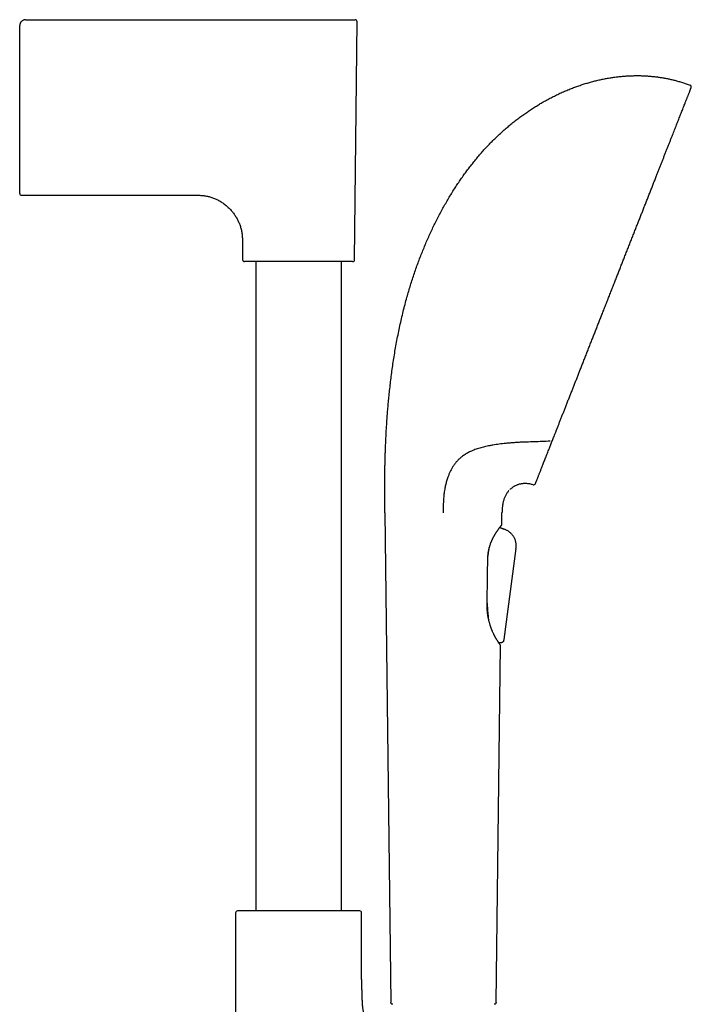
# Model space of a CAD drawing. Header units: millimetres. Extents: x 8 to 839, y 12 to 1644.
# Tile 21 of 21: x 648 to 820, y 1392 to 1644. Entities that reach past the tile are written whole.
import ezdxf

# ---------------------------------------------------------------- set-up
doc = ezdxf.new("R2010")
doc.units = ezdxf.units.MM

msp = doc.modelspace()

# ---------------------------------------------------------------- linework, layer by layer
at = {"color": 7, "linetype": 'Continuous', "lineweight": 30}
for p, q in [((648.02, 1613.79), (648.02, 1642.75)), ((648.07, 1643.12), (648.07, 1643.12)), ((649.3, 1644.23), (649.3, 1644.23)), ((649.52, 1644.25), (719.52, 1644.25)), ((733.87, 1582.76), (734.51, 1643.75)), ((648.02, 1599.75), (648.02, 1613.79)), ((648.52, 1599.25), (693.7, 1599.25)), ((705.11, 1587.97), (705.16, 1582.76)), ((708.52, 1582.27), (708.52, 1415.91)), ((730.52, 1415.91), (730.52, 1582.27)), ((741.66, 1517.87), (743.15, 1392.44)), ((771.62, 1514.92), (771.66, 1517.87)), ((771.11, 1514.14), (771.11, 1514.17)), ((771.11, 1514.15), (772.1, 1513.74)), ((771.94, 1513.81), (771.11, 1514.15)), ((772.1, 1513.74), (771.94, 1513.81)), ((772.1, 1513.74), (772.11, 1513.74)), ((772.1, 1513.74), (772.15, 1513.72)), ((772.1, 1513.74), (772.1, 1513.74)), ((768.46, 1509.1), (768.5, 1509.28)), ((775.23, 1508.74), (772.12, 1485.39)), ((775.23, 1508.74), (772.12, 1485.39)), ((775.23, 1508.75), (775.23, 1508.74)), ((767.88, 1495.23), (767.86, 1495.7)), ((768.24, 1490.66), (768.26, 1490.49)), ((770.17, 1392.44), (771.26, 1483.93)), ((771.25, 1483.94), (771.25, 1483.97)), ((771.31, 1484.57), (771.28, 1484.57)), ((772.12, 1485.39), (772.12, 1485.39)), ((704.51, 1415.91), (703.83, 1415.87)), ((734.52, 1415.91), (704.51, 1415.91)), ((735.2, 1415.87), (734.52, 1415.91)), ((703.37, 1415.37), (703.37, 1300.72)), ((735.67, 1398.27), (735.67, 1415.37))]:
    msp.add_line(p, q, dxfattribs=at)
for centre, radius, start, end in [((734.01, 1643.75), 0.5, 359.4, 90), ((819.69, 1627.02), 0.5, 338.52, 69.3084), ((648.52, 1599.75), 0.5, 180, 270), ((705.66, 1582.77), 0.5, 180.6, 270), ((733.37, 1582.77), 0.5, 270, 359.4), ((779.77, 1525.56), 0.5, 253.5774, 338.52), ((771.32, 1514.92), 0.3, 323.222, 359.3175), ((770.96, 1483.94), 0.3, 359.3175, 49.2062), ((703.87, 1415.37), 0.5, 93.928, 180), ((735.17, 1415.37), 0.5, 0, 86.072)]:
    msp.add_arc(centre, radius, start, end, dxfattribs=at)
for points, knots in [([(649.52, 1644.25), (649.45, 1644.25), (649.32, 1644.24), (649.13, 1644.2), (648.91, 1644.13), (648.68, 1644.01), (648.45, 1643.82), (648.29, 1643.63), (648.19, 1643.46), (648.12, 1643.31), (648.07, 1643.14), (648.03, 1642.95), (648.02, 1642.82), (648.02, 1642.75)], [0, 0, 0, 0, 0.083495, 0.1667, 0.249942, 0.37516, 0.500628, 0.625664, 0.687954, 0.750062, 0.832858, 0.91621, 1, 1, 1, 1]), ([(719.52, 1644.25), (719.61, 1644.25), (719.79, 1644.25), (720.06, 1644.25), (720.33, 1644.25), (720.6, 1644.25), (720.86, 1644.25), (721.13, 1644.25), (721.41, 1644.25), (721.78, 1644.25), (722.23, 1644.25), (722.63, 1644.25), (722.89, 1644.25), (723.03, 1644.25), (723.17, 1644.25), (723.3, 1644.25), (723.44, 1644.25), (723.69, 1644.25), (724.07, 1644.25), (724.55, 1644.25), (724.97, 1644.25), (725.31, 1644.25), (725.59, 1644.25), (725.87, 1644.25), (726.15, 1644.25), (726.43, 1644.25), (726.7, 1644.25), (726.96, 1644.25), (727.21, 1644.25), (727.47, 1644.25), (727.72, 1644.25), (727.97, 1644.25), (728.25, 1644.25), (728.55, 1644.25), (728.88, 1644.25), (729.2, 1644.25), (729.52, 1644.25), (729.83, 1644.25), (730.14, 1644.25), (730.44, 1644.25), (730.74, 1644.25), (731.02, 1644.25), (731.3, 1644.25), (731.57, 1644.25), (731.83, 1644.25), (732.08, 1644.25), (732.32, 1644.25), (732.57, 1644.25), (732.81, 1644.25), (733.03, 1644.25), (733.23, 1644.25), (733.41, 1644.25), (733.57, 1644.25), (733.7, 1644.25), (733.81, 1644.25), (733.9, 1644.25), (733.96, 1644.25), (734, 1644.25), (734.01, 1644.25), (734.01, 1644.25)], [0, 0, 0, 0, 0.0118746, 0.0237395, 0.0355988, 0.0474565, 0.0593169, 0.0711841, 0.0830621, 0.0962798, 0.1199033, 0.1435146, 0.1497008, 0.1558891, 0.1620799, 0.1682739, 0.1744715, 0.1806736, 0.2032912, 0.2258731, 0.2484478, 0.2617594, 0.2750843, 0.2884282, 0.3033075, 0.3166088, 0.329897, 0.3431779, 0.3564572, 0.3697408, 0.3830345, 0.3963442, 0.4096756, 0.4282963, 0.4469266, 0.4655826, 0.484689, 0.5041986, 0.5236995, 0.5432101, 0.5635052, 0.5838208, 0.6041777, 0.6249298, 0.646001, 0.667048, 0.6880941, 0.7133442, 0.7386413, 0.7640254, 0.7899585, 0.8158265, 0.8416722, 0.8678883, 0.8941601, 0.9205325, 0.9470851, 0.973559, 1, 1, 1, 1]), ([(741.89, 1536.74), (741.92, 1537.23), (741.96, 1538.21), (742.05, 1539.7), (742.15, 1541.21), (742.26, 1542.75), (742.38, 1544.3), (742.51, 1545.88), (742.67, 1547.53), (742.85, 1549.25), (743.05, 1551.04), (743.27, 1552.85), (743.52, 1554.67), (743.78, 1556.51), (744.07, 1558.35), (744.39, 1560.21), (744.73, 1562.07), (745.09, 1563.93), (745.48, 1565.79), (745.89, 1567.64), (746.33, 1569.47), (746.8, 1571.3), (747.27, 1573.04), (747.74, 1574.68), (748.2, 1576.22), (748.69, 1577.75), (749.2, 1579.28), (749.73, 1580.8), (750.27, 1582.28), (750.82, 1583.72), (751.38, 1585.13), (751.96, 1586.52), (752.56, 1587.9), (753.17, 1589.27), (753.8, 1590.63), (754.45, 1591.98), (755.12, 1593.31), (755.81, 1594.63), (756.51, 1595.92), (757.22, 1597.19), (757.95, 1598.44), (758.69, 1599.67), (759.44, 1600.86), (760.19, 1602.01), (760.93, 1603.11), (761.69, 1604.2), (762.46, 1605.27), (763.25, 1606.32), (764.06, 1607.36), (764.87, 1608.37), (765.72, 1609.38), (766.59, 1610.38), (767.49, 1611.38), (768.41, 1612.35), (769.34, 1613.3), (770.29, 1614.22), (771.25, 1615.12), (772.22, 1615.99), (773.2, 1616.84), (774.2, 1617.67), (775.21, 1618.47), (776.23, 1619.25), (777.24, 1619.98), (778.24, 1620.68), (779.23, 1621.34), (780.23, 1621.98), (781.23, 1622.59), (782.28, 1623.2), (783.37, 1623.81), (784.51, 1624.41), (785.66, 1624.98), (786.81, 1625.52), (787.97, 1626.03), (789.14, 1626.51), (790.28, 1626.95), (791.39, 1627.34), (792.47, 1627.7), (793.55, 1628.03), (794.63, 1628.34), (795.72, 1628.62), (796.81, 1628.87), (797.9, 1629.1), (798.99, 1629.3), (800.08, 1629.47), (801.17, 1629.61), (802.26, 1629.73), (803.33, 1629.82), (804.37, 1629.88), (805.4, 1629.91), (806.42, 1629.92), (807.44, 1629.91), (808.12, 1629.88), (808.45, 1629.86)], [0, 0, 0, 0, 0.011551, 0.023308, 0.035259, 0.047394, 0.059702, 0.072173, 0.084798, 0.09885, 0.113062, 0.127421, 0.141914, 0.156529, 0.171254, 0.186076, 0.200985, 0.215968, 0.231015, 0.245845, 0.260717, 0.275621, 0.290548, 0.303227, 0.315911, 0.328598, 0.341282, 0.35396, 0.366627, 0.378557, 0.39047, 0.402363, 0.414233, 0.426077, 0.437892, 0.449674, 0.461421, 0.473129, 0.484797, 0.496215, 0.507588, 0.518915, 0.530194, 0.540747, 0.551254, 0.561715, 0.572127, 0.58249, 0.592803, 0.603065, 0.613275, 0.623917, 0.634501, 0.64503, 0.655502, 0.665919, 0.676281, 0.686588, 0.696841, 0.70704, 0.717185, 0.727277, 0.737317, 0.746734, 0.756105, 0.765429, 0.774708, 0.783941, 0.794141, 0.804285, 0.814375, 0.82441, 0.834392, 0.844321, 0.854198, 0.863207, 0.872174, 0.881099, 0.889984, 0.89883, 0.907638, 0.916408, 0.925143, 0.933844, 0.942511, 0.951148, 0.959755, 0.967846, 0.975913, 0.98396, 0.991989, 1, 1, 1, 1]), ([(808.45, 1629.86), (808.77, 1629.84), (809.39, 1629.8), (810.32, 1629.72), (811.26, 1629.61), (812.18, 1629.48), (813.11, 1629.33), (814.02, 1629.16), (814.97, 1628.96), (815.94, 1628.73), (816.93, 1628.46), (817.92, 1628.16), (818.9, 1627.84), (819.55, 1627.6), (819.87, 1627.48)], [0, 0, 0, 0, 0.080189, 0.160262, 0.240242, 0.320149, 0.400008, 0.479841, 0.559676, 0.647525, 0.735443, 0.823468, 0.91164, 1, 1, 1, 1]), ([(787.12, 1542.87), (787.24, 1543.17), (787.47, 1543.77), (787.83, 1544.68), (788.2, 1545.61), (788.57, 1546.56), (788.95, 1547.52), (789.33, 1548.49), (789.71, 1549.44), (790.08, 1550.38), (790.44, 1551.3), (790.81, 1552.24), (791.18, 1553.18), (791.55, 1554.13), (791.94, 1555.13), (792.35, 1556.16), (792.77, 1557.24), (793.2, 1558.32), (793.63, 1559.41), (794.06, 1560.51), (794.5, 1561.62), (794.93, 1562.71), (795.34, 1563.77), (795.75, 1564.81), (796.16, 1565.85), (796.57, 1566.89), (796.98, 1567.94), (797.41, 1569.02), (797.85, 1570.14), (798.31, 1571.3), (798.76, 1572.45), (799.22, 1573.61), (799.67, 1574.77), (800.13, 1575.93), (800.57, 1577.05), (801, 1578.15), (801.42, 1579.21), (801.83, 1580.26), (802.25, 1581.32), (802.66, 1582.38), (803.09, 1583.46), (803.53, 1584.57), (803.98, 1585.71), (804.42, 1586.84), (804.86, 1587.97), (805.31, 1589.09), (805.74, 1590.2), (806.17, 1591.28), (806.58, 1592.32), (806.97, 1593.31), (807.36, 1594.31), (807.75, 1595.29), (808.13, 1596.27), (808.52, 1597.26), (808.92, 1598.28), (809.33, 1599.31), (809.73, 1600.33), (810.13, 1601.34), (810.52, 1602.33), (810.9, 1603.32), (811.28, 1604.26), (811.63, 1605.16), (811.97, 1606.02), (812.3, 1606.87), (812.63, 1607.7), (812.95, 1608.52), (813.28, 1609.35), (813.61, 1610.2), (813.95, 1611.04), (814.27, 1611.87), (814.59, 1612.68), (814.9, 1613.48), (815.21, 1614.25), (815.5, 1614.98), (815.77, 1615.68), (816.03, 1616.33), (816.28, 1616.97), (816.52, 1617.59), (816.76, 1618.19), (817, 1618.79), (817.23, 1619.39), (817.46, 1619.99), (817.69, 1620.56), (817.9, 1621.1), (818.11, 1621.63), (818.31, 1622.13), (818.49, 1622.59), (818.66, 1623.02), (818.81, 1623.41), (818.96, 1623.78), (819.1, 1624.14), (819.23, 1624.47), (819.35, 1624.79), (819.47, 1625.09), (819.59, 1625.38), (819.69, 1625.64), (819.78, 1625.88), (819.87, 1626.09), (819.94, 1626.28), (820, 1626.43), (820.05, 1626.56), (820.09, 1626.66), (820.12, 1626.74), (820.14, 1626.79), (820.16, 1626.83), (820.16, 1626.83), (820.16, 1626.83)], [0, 0, 0, 0, 0.010191, 0.020351, 0.030484, 0.040597, 0.050695, 0.060782, 0.070819, 0.079998, 0.089173, 0.098346, 0.107523, 0.116707, 0.125902, 0.135943, 0.145972, 0.155997, 0.166021, 0.17605, 0.18609, 0.196128, 0.205318, 0.214501, 0.223682, 0.232863, 0.242051, 0.251248, 0.261264, 0.271269, 0.281267, 0.291264, 0.301264, 0.311274, 0.321277, 0.330432, 0.339579, 0.348724, 0.35787, 0.36702, 0.37618, 0.386157, 0.396124, 0.406083, 0.416042, 0.426004, 0.435976, 0.445946, 0.455074, 0.464195, 0.473314, 0.482434, 0.491559, 0.500694, 0.510654, 0.520604, 0.530548, 0.540491, 0.55044, 0.560398, 0.570362, 0.579488, 0.588608, 0.597726, 0.606847, 0.615974, 0.625112, 0.635095, 0.645069, 0.65504, 0.665012, 0.674991, 0.684982, 0.694986, 0.704148, 0.713306, 0.722462, 0.731621, 0.740787, 0.749963, 0.759975, 0.769977, 0.779973, 0.789969, 0.799971, 0.809983, 0.819998, 0.829168, 0.838331, 0.847493, 0.856656, 0.865825, 0.875004, 0.88501, 0.895006, 0.904996, 0.914984, 0.924978, 0.934981, 0.944994, 0.954165, 0.963329, 0.97249, 0.981653, 0.990822, 1, 1, 1, 1]), ([(693.7, 1599.25), (693.87, 1599.25), (694.21, 1599.25), (694.7, 1599.22), (695.19, 1599.17), (695.66, 1599.1), (696.12, 1599.02), (696.57, 1598.91), (697.02, 1598.79), (697.48, 1598.64), (697.93, 1598.47), (698.37, 1598.28), (698.8, 1598.08), (699.23, 1597.84), (699.66, 1597.58), (700.1, 1597.29), (700.51, 1596.98), (700.92, 1596.66), (701.31, 1596.31), (701.68, 1595.95), (702.04, 1595.58), (702.38, 1595.2), (702.68, 1594.82), (702.97, 1594.45), (703.24, 1594.06), (703.49, 1593.66), (703.73, 1593.25), (703.95, 1592.83), (704.15, 1592.41), (704.34, 1591.97), (704.51, 1591.51), (704.66, 1591.04), (704.79, 1590.56), (704.9, 1590.06), (704.98, 1589.56), (705.05, 1589.04), (705.09, 1588.5), (705.1, 1588.15), (705.11, 1587.97)], [0, 0, 0, 0, 0.028647, 0.056631, 0.084006, 0.110825, 0.137142, 0.163008, 0.188473, 0.216079, 0.243322, 0.27026, 0.296948, 0.323438, 0.352827, 0.382087, 0.411271, 0.440424, 0.469585, 0.498786, 0.52805, 0.557383, 0.583731, 0.610152, 0.636659, 0.663267, 0.689998, 0.716394, 0.742957, 0.769719, 0.796712, 0.824534, 0.852678, 0.881193, 0.910128, 0.939536, 0.969474, 1, 1, 1, 1]), ([(733.37, 1582.27), (733.37, 1582.27), (733.37, 1582.27), (733.35, 1582.27), (733.32, 1582.27), (733.28, 1582.27), (733.23, 1582.27), (733.16, 1582.27), (733.08, 1582.27), (732.99, 1582.27), (732.9, 1582.27), (732.79, 1582.27), (732.67, 1582.27), (732.54, 1582.27), (732.39, 1582.27), (732.22, 1582.27), (732.03, 1582.27), (731.82, 1582.27), (731.6, 1582.27), (731.36, 1582.27), (731.1, 1582.27), (730.79, 1582.27), (730.45, 1582.27), (730.09, 1582.27), (729.71, 1582.27), (729.32, 1582.27), (728.9, 1582.27), (728.47, 1582.27), (728.03, 1582.27), (727.57, 1582.27), (727.15, 1582.27), (726.76, 1582.27), (726.42, 1582.27), (726.07, 1582.27), (725.71, 1582.27), (725.35, 1582.27), (724.99, 1582.27), (724.61, 1582.27), (724.21, 1582.27), (723.81, 1582.27), (723.4, 1582.27), (722.98, 1582.27), (722.56, 1582.27), (722.15, 1582.27), (721.69, 1582.27), (721.19, 1582.27), (720.63, 1582.27), (720.07, 1582.27), (719.57, 1582.27), (719.11, 1582.27), (718.7, 1582.27), (718.3, 1582.27), (717.9, 1582.27), (717.49, 1582.27), (717.09, 1582.27), (716.69, 1582.27), (716.29, 1582.27), (715.91, 1582.27), (715.53, 1582.27), (715.16, 1582.27), (714.78, 1582.27), (714.39, 1582.27), (713.98, 1582.27), (713.56, 1582.27), (713.14, 1582.27), (712.73, 1582.27), (712.33, 1582.27), (711.9, 1582.27), (711.46, 1582.27), (711, 1582.27), (710.56, 1582.27), (710.13, 1582.27), (709.72, 1582.27), (709.32, 1582.27), (708.94, 1582.27), (708.58, 1582.27), (708.24, 1582.27), (707.95, 1582.27), (707.7, 1582.27), (707.5, 1582.27), (707.3, 1582.27), (707.12, 1582.27), (706.95, 1582.27), (706.78, 1582.27), (706.63, 1582.27), (706.48, 1582.27), (706.34, 1582.27), (706.21, 1582.27), (706.1, 1582.27), (706, 1582.27), (705.91, 1582.27), (705.83, 1582.27), (705.76, 1582.27), (705.7, 1582.27), (705.67, 1582.27), (705.66, 1582.27), (705.66, 1582.27)], [0, 0, 0, 0, 0.0093326, 0.0186488, 0.0279566, 0.037264, 0.0465791, 0.0559098, 0.0656683, 0.0747243, 0.0837696, 0.0928117, 0.1018577, 0.1109152, 0.1199914, 0.1307285, 0.1414425, 0.1521456, 0.1628501, 0.1735681, 0.1843119, 0.1974681, 0.2105926, 0.2237079, 0.2368364, 0.2500006, 0.2631568, 0.2762813, 0.2893966, 0.3025251, 0.3156893, 0.3248942, 0.334081, 0.3432573, 0.3524306, 0.3616089, 0.3707996, 0.3800105, 0.3899042, 0.399779, 0.4096441, 0.4195094, 0.4293842, 0.4392781, 0.4487557, 0.4615652, 0.4743618, 0.4871664, 0.5, 0.5093309, 0.5186461, 0.5279535, 0.5372612, 0.5465771, 0.5559093, 0.5656683, 0.5747243, 0.5837696, 0.5928117, 0.6018577, 0.6109152, 0.6199914, 0.6307285, 0.6414425, 0.6521456, 0.6628501, 0.6735681, 0.6843119, 0.6974681, 0.7105926, 0.7237079, 0.7368364, 0.7500006, 0.7631568, 0.7762813, 0.7893966, 0.8025251, 0.8156893, 0.8248942, 0.834081, 0.8432573, 0.8524306, 0.8616089, 0.8707996, 0.8800105, 0.8899042, 0.899779, 0.9096441, 0.9195094, 0.9293842, 0.9392781, 0.948757, 0.9615679, 0.9743648, 0.9871686, 1, 1, 1, 1]), ([(784.58, 1536.41), (784.65, 1536.59), (784.79, 1536.94), (785, 1537.48), (785.24, 1538.09), (785.42, 1538.56), (785.54, 1538.87), (785.58, 1538.95), (785.61, 1539.05), (785.66, 1539.15), (785.7, 1539.26), (785.74, 1539.38), (785.88, 1539.72), (786.11, 1540.31), (786.44, 1541.14), (786.78, 1542), (787, 1542.58), (787.12, 1542.87)], [0, 0, 0, 0, 0.08895, 0.178369, 0.26828, 0.387752, 0.40122, 0.414701, 0.428193, 0.445342, 0.463014, 0.480684, 0.498351, 0.62378, 0.749161, 0.874549, 1, 1, 1, 1]), ([(741.66, 1517.87), (741.66, 1518.07), (741.65, 1518.49), (741.64, 1519.12), (741.64, 1519.79), (741.63, 1520.47), (741.62, 1521.18), (741.62, 1521.92), (741.62, 1522.7), (741.61, 1523.53), (741.61, 1524.42), (741.61, 1525.33), (741.62, 1526.26), (741.63, 1527.22), (741.64, 1528.21), (741.65, 1529.21), (741.67, 1530.24), (741.7, 1531.29), (741.72, 1532.35), (741.76, 1533.43), (741.8, 1534.51), (741.84, 1535.62), (741.87, 1536.36), (741.89, 1536.74)], [0, 0, 0, 0, 0.032393, 0.066145, 0.101227, 0.137609, 0.175263, 0.21416, 0.254271, 0.299761, 0.346646, 0.394889, 0.444451, 0.495295, 0.547382, 0.600675, 0.655137, 0.71073, 0.767416, 0.82412, 0.881808, 0.940446, 1, 1, 1, 1]), ([(776.9, 1535.98), (776.53, 1535.96), (775.81, 1535.93), (774.74, 1535.86), (773.67, 1535.77), (772.69, 1535.68), (771.78, 1535.59), (770.95, 1535.48), (770.13, 1535.37), (769.31, 1535.24), (768.55, 1535.1), (767.85, 1534.96), (767.21, 1534.82), (766.57, 1534.66), (765.94, 1534.48), (765.33, 1534.29), (764.73, 1534.08), (764.14, 1533.85), (763.61, 1533.61), (763.11, 1533.37), (762.65, 1533.12), (762.2, 1532.85), (761.77, 1532.56), (761.39, 1532.28), (761.06, 1532.01), (760.77, 1531.76), (760.49, 1531.49), (760.22, 1531.22), (759.95, 1530.92), (759.7, 1530.61), (759.44, 1530.28), (759.28, 1530.04), (759.21, 1529.92)], [0, 0, 0, 0, 0.05141, 0.102829, 0.154246, 0.205654, 0.247088, 0.288536, 0.329985, 0.371426, 0.412855, 0.447142, 0.481439, 0.515733, 0.550016, 0.584536, 0.619056, 0.653199, 0.687341, 0.716359, 0.745404, 0.774452, 0.803486, 0.832496, 0.85321, 0.873934, 0.894656, 0.915367, 0.936519, 0.95769, 0.978855, 1, 1, 1, 1]), ([(778, 1536.02), (777.81, 1536.01), (777.44, 1536), (777.08, 1535.99), (776.9, 1535.98)], [0, 0, 0, 0, 0.5030486, 1, 1, 1, 1]), ([(783.97, 1536.23), (783.31, 1536.21), (781.97, 1536.16), (779.98, 1536.08), (778.66, 1536.04), (778, 1536.02)], [0, 0, 0, 0, 0.334441, 0.668604, 1, 1, 1, 1]), ([(780.24, 1525.38), (780.24, 1525.38), (780.24, 1525.39), (780.26, 1525.43), (780.28, 1525.5), (780.32, 1525.6), (780.37, 1525.73), (780.44, 1525.89), (780.51, 1526.07), (780.59, 1526.27), (780.67, 1526.48), (780.77, 1526.72), (780.87, 1526.99), (780.98, 1527.27), (781.1, 1527.58), (781.23, 1527.9), (781.36, 1528.24), (781.5, 1528.59), (781.65, 1528.97), (781.81, 1529.37), (781.97, 1529.79), (782.14, 1530.22), (782.33, 1530.69), (782.52, 1531.19), (782.73, 1531.72), (782.95, 1532.27), (783.17, 1532.84), (783.41, 1533.44), (783.57, 1533.85), (783.65, 1534.05)], [0, 0, 0, 0, 0.039832, 0.079647, 0.119467, 0.159314, 0.199212, 0.239182, 0.279141, 0.315715, 0.352267, 0.388814, 0.425374, 0.461963, 0.498599, 0.533507, 0.568365, 0.60319, 0.637996, 0.672798, 0.707611, 0.742449, 0.777812, 0.814893, 0.851929, 0.88894, 0.925943, 0.962957, 1, 1, 1, 1]), ([(783.65, 1534.05), (783.71, 1534.2), (783.82, 1534.49), (784, 1534.94), (784.18, 1535.41), (784.38, 1535.9), (784.51, 1536.24), (784.58, 1536.41)], [0, 0, 0, 0, 0.192925, 0.38933, 0.589274, 0.792813, 1, 1, 1, 1]), ([(759.21, 1529.92), (759.13, 1529.81), (758.99, 1529.59), (758.78, 1529.23), (758.59, 1528.87), (758.4, 1528.51), (758.23, 1528.13), (758.07, 1527.76), (757.92, 1527.38), (757.76, 1526.95), (757.61, 1526.49), (757.45, 1525.98), (757.31, 1525.48), (757.19, 1524.97), (757.07, 1524.47), (756.97, 1523.92), (756.86, 1523.3), (756.78, 1522.63), (756.71, 1521.96), (756.66, 1521.29), (756.63, 1520.54), (756.6, 1519.71), (756.59, 1518.79), (756.59, 1518.18), (756.59, 1517.87)], [0, 0, 0, 0, 0.036523, 0.072517, 0.107971, 0.142878, 0.177237, 0.211055, 0.244343, 0.277119, 0.320058, 0.362185, 0.403575, 0.44431, 0.484483, 0.52419, 0.576999, 0.629403, 0.681654, 0.733995, 0.786654, 0.856428, 0.927462, 1, 1, 1, 1]), ([(779.63, 1525.08), (779.5, 1525.12), (779.23, 1525.19), (778.83, 1525.28), (778.44, 1525.34), (778.06, 1525.37), (777.68, 1525.39), (777.31, 1525.38), (776.95, 1525.36), (776.6, 1525.31), (776.26, 1525.24), (775.92, 1525.15), (775.59, 1525.04), (775.27, 1524.91), (774.97, 1524.77), (774.68, 1524.61), (774.4, 1524.43), (774.14, 1524.24), (773.88, 1524.03), (773.72, 1523.87), (773.64, 1523.79)], [0, 0, 0, 0, 0.064849, 0.127871, 0.189205, 0.248992, 0.307368, 0.36447, 0.420434, 0.475392, 0.530267, 0.584372, 0.637833, 0.690773, 0.74331, 0.794624, 0.845757, 0.896804, 0.947855, 1, 1, 1, 1]), ([(773.39, 1523.53), (773.38, 1523.52), (773.29, 1523.42), (773.12, 1523.21), (772.9, 1522.91), (772.7, 1522.59), (772.52, 1522.25), (772.36, 1521.91), (772.21, 1521.55), (772.09, 1521.18), (771.99, 1520.82), (771.9, 1520.45), (771.83, 1520.06), (771.77, 1519.66), (771.73, 1519.24), (771.69, 1518.8), (771.67, 1518.34), (771.66, 1518.03), (771.66, 1517.87)], [0, 0, 0, 0, 0.006726, 0.068426, 0.130576, 0.193275, 0.255475, 0.318416, 0.38247, 0.448101, 0.5084, 0.570623, 0.635066, 0.702012, 0.771729, 0.844473, 0.920487, 1, 1, 1, 1]), ([(768.02, 1506.14), (768.03, 1506.24), (768.03, 1506.46), (768.05, 1506.79), (768.08, 1507.12), (768.11, 1507.44), (768.15, 1507.74), (768.2, 1508.01), (768.25, 1508.26), (768.3, 1508.5), (768.35, 1508.73), (768.41, 1508.96), (768.47, 1509.18), (768.53, 1509.38), (768.6, 1509.61), (768.69, 1509.88), (768.79, 1510.13), (768.87, 1510.33), (768.93, 1510.48), (768.99, 1510.63), (769.06, 1510.78), (769.12, 1510.92), (769.19, 1511.06), (769.25, 1511.19), (769.31, 1511.3), (769.35, 1511.4), (769.4, 1511.49), (769.44, 1511.57), (769.49, 1511.66), (769.54, 1511.75), (769.59, 1511.86), (769.66, 1511.97), (769.73, 1512.1), (769.81, 1512.23), (769.89, 1512.37), (769.98, 1512.52), (770.07, 1512.67), (770.18, 1512.83), (770.28, 1512.99), (770.38, 1513.15), (770.49, 1513.3), (770.59, 1513.45), (770.69, 1513.6), (770.79, 1513.72), (770.87, 1513.84), (770.94, 1513.93), (770.99, 1514), (771.03, 1514.06), (771.07, 1514.11), (771.11, 1514.16), (771.15, 1514.22), (771.19, 1514.27), (771.24, 1514.33), (771.29, 1514.39), (771.33, 1514.45), (771.38, 1514.51), (771.42, 1514.56), (771.46, 1514.61), (771.5, 1514.66), (771.53, 1514.7), (771.55, 1514.73), (771.57, 1514.75), (771.57, 1514.76), (771.58, 1514.76)], [0, 0, 0, 0, 0.0194168, 0.0435292, 0.066406, 0.0880587, 0.1084962, 0.1273804, 0.1450891, 0.1616244, 0.1769889, 0.1948478, 0.2108029, 0.2252017, 0.2397512, 0.263379, 0.2879474, 0.2999538, 0.3121749, 0.3246114, 0.3372639, 0.3499302, 0.3615813, 0.3738219, 0.3844476, 0.3934572, 0.4008493, 0.4088158, 0.4172136, 0.4261188, 0.4362729, 0.4478681, 0.4609062, 0.4746997, 0.489812, 0.5062437, 0.5239961, 0.5430694, 0.5634187, 0.5836265, 0.6030292, 0.6262767, 0.6482469, 0.6689349, 0.6883354, 0.7064484, 0.7185311, 0.7299644, 0.740748, 0.7509173, 0.7620142, 0.7748622, 0.7894636, 0.8058201, 0.8219671, 0.8395239, 0.8584914, 0.8788728, 0.9006694, 0.9234534, 0.9476007, 0.9731146, 1, 1, 1, 1]), ([(775.23, 1508.74), (775.24, 1508.82), (775.26, 1508.99), (775.29, 1509.25), (775.3, 1509.51), (775.3, 1509.78), (775.27, 1510.06), (775.23, 1510.34), (775.16, 1510.63), (775.06, 1510.93), (774.93, 1511.25), (774.77, 1511.55), (774.59, 1511.85), (774.39, 1512.13), (774.16, 1512.4), (773.93, 1512.64), (773.68, 1512.87), (773.42, 1513.07), (773.16, 1513.24), (772.89, 1513.39), (772.63, 1513.52), (772.37, 1513.64), (772.19, 1513.71), (772.1, 1513.74)], [0, 0, 0, 0, 0.039749, 0.079849, 0.120611, 0.162337, 0.20515, 0.2492, 0.294551, 0.345819, 0.398382, 0.451923, 0.506026, 0.560259, 0.61417, 0.667306, 0.719341, 0.770015, 0.819161, 0.866017, 0.911542, 0.956049, 1, 1, 1, 1]), ([(774.8, 1511.48), (774.81, 1511.46), (774.84, 1511.41), (774.87, 1511.36), (774.88, 1511.33)], [0, 0, 0, 0, 0.438956, 1, 1, 1, 1]), ([(774.85, 1511.39), (774.86, 1511.38), (774.88, 1511.34), (774.89, 1511.31), (774.9, 1511.29)], [0, 0, 0, 0, 0.474901, 1, 1, 1, 1]), ([(768.03, 1506.49), (768.04, 1506.57), (768.07, 1506.8), (768.12, 1507.2), (768.2, 1507.68), (768.27, 1508.15), (768.36, 1508.63), (768.43, 1508.94), (768.46, 1509.1)], [0, 0, 0, 0, 0.083595, 0.263937, 0.444278, 0.626747, 0.809211, 1, 1, 1, 1]), ([(767.84, 1494.61), (767.87, 1496.34), (767.93, 1500.18), (767.99, 1504.03), (768.02, 1506.14)], [0, 0, 0, 0, 0.4491943, 1, 1, 1, 1]), ([(771.15, 1484.17), (771.15, 1484.18), (771.13, 1484.2), (771.1, 1484.24), (771.07, 1484.28), (771.03, 1484.33), (771, 1484.37), (770.96, 1484.42), (770.93, 1484.46), (770.9, 1484.5), (770.88, 1484.54), (770.85, 1484.58), (770.81, 1484.64), (770.75, 1484.72), (770.66, 1484.84), (770.57, 1484.98), (770.47, 1485.14), (770.38, 1485.28), (770.31, 1485.4), (770.26, 1485.49), (770.2, 1485.59), (770.14, 1485.68), (770.09, 1485.78), (770.04, 1485.87), (769.99, 1485.95), (769.95, 1486.03), (769.92, 1486.09), (769.89, 1486.15), (769.86, 1486.2), (769.82, 1486.26), (769.79, 1486.34), (769.74, 1486.43), (769.69, 1486.53), (769.63, 1486.65), (769.54, 1486.84), (769.42, 1487.09), (769.29, 1487.37), (769.19, 1487.59), (769.12, 1487.76), (769.06, 1487.93), (769, 1488.08), (768.95, 1488.21), (768.91, 1488.31), (768.88, 1488.39), (768.85, 1488.46), (768.83, 1488.52), (768.81, 1488.58), (768.78, 1488.68), (768.73, 1488.8), (768.68, 1488.95), (768.62, 1489.13), (768.56, 1489.33), (768.5, 1489.55), (768.43, 1489.8), (768.36, 1490.06), (768.29, 1490.35), (768.22, 1490.65), (768.16, 1490.92), (768.12, 1491.13), (768.09, 1491.29), (768.07, 1491.44), (768.05, 1491.57), (768.03, 1491.69), (768.01, 1491.8), (768, 1491.88), (767.99, 1491.94), (767.99, 1491.99), (767.98, 1492.03), (767.98, 1492.08), (767.97, 1492.14), (767.96, 1492.22), (767.95, 1492.32), (767.93, 1492.43), (767.92, 1492.58), (767.9, 1492.75), (767.89, 1492.95), (767.87, 1493.18), (767.86, 1493.44), (767.85, 1493.72), (767.84, 1494.03), (767.84, 1494.33), (767.84, 1494.52), (767.84, 1494.61)], [0, 0, 0, 0, 0.02176, 0.041864, 0.060313, 0.077107, 0.092246, 0.10573, 0.116929, 0.126658, 0.135303, 0.144098, 0.153134, 0.174567, 0.197248, 0.221161, 0.245653, 0.270376, 0.281993, 0.293659, 0.305374, 0.317138, 0.328829, 0.33955, 0.348606, 0.356641, 0.363656, 0.36965, 0.374843, 0.381281, 0.389044, 0.39813, 0.40854, 0.420273, 0.43279, 0.462151, 0.491284, 0.506028, 0.520713, 0.534789, 0.547267, 0.558128, 0.565529, 0.571933, 0.577282, 0.581531, 0.585417, 0.593194, 0.602808, 0.614256, 0.627537, 0.642606, 0.659104, 0.676953, 0.695755, 0.715851, 0.737241, 0.759924, 0.77053, 0.78139, 0.791682, 0.800835, 0.808849, 0.815724, 0.821461, 0.825613, 0.828862, 0.831212, 0.833895, 0.837894, 0.843099, 0.849572, 0.857313, 0.86632, 0.878094, 0.891503, 0.90655, 0.923234, 0.941557, 0.961521, 0.983128, 1, 1, 1, 1]), ([(768.24, 1490.66), (768.23, 1490.8), (768.2, 1491.08), (768.16, 1491.5), (768.12, 1491.93), (768.08, 1492.41), (768.04, 1492.95), (768, 1493.54), (767.95, 1494.12), (767.92, 1494.69), (767.89, 1495.05), (767.88, 1495.23)], [0, 0, 0, 0, 0.094438, 0.188957, 0.283496, 0.377963, 0.506619, 0.63534, 0.76402, 0.881992, 1, 1, 1, 1]), ([(772.12, 1485.39), (772.12, 1485.34), (772.1, 1485.24), (772.07, 1485.09), (772.01, 1484.96), (771.95, 1484.85), (771.87, 1484.77), (771.78, 1484.7), (771.68, 1484.64), (771.58, 1484.6), (771.46, 1484.58), (771.34, 1484.57), (771.21, 1484.57), (771.08, 1484.59), (771, 1484.62), (770.96, 1484.63)], [0, 0, 0, 0, 0.095042, 0.188467, 0.279852, 0.347605, 0.415286, 0.483516, 0.552674, 0.622946, 0.694301, 0.766554, 0.839511, 0.937386, 1, 1, 1, 1]), ([(771.06, 1484.29), (771.03, 1484.38), (771, 1484.5), (770.97, 1484.61), (770.96, 1484.63)], [0, 0, 0, 0, 0.834138, 1, 1, 1, 1]), ([(771.24, 1483.95), (771.24, 1483.97), (771.24, 1484.01), (771.22, 1484.08), (771.19, 1484.12), (771.17, 1484.14)], [0, 0, 0, 0, 0.19605, 0.588605, 1, 1, 1, 1]), ([(771.19, 1484.13), (771.19, 1484.13), (771.19, 1484.12), (771.18, 1484.14), (771.17, 1484.14)], [0, 0, 0, 0, 0.304781, 1, 1, 1, 1]), ([(771.26, 1483.93), (771.25, 1483.94), (771.25, 1483.94), (771.24, 1483.95), (771.24, 1483.95)], [0, 0, 0, 0, 0.736383, 1, 1, 1, 1]), ([(735.67, 1398.27), (735.67, 1397.94), (735.67, 1397.29), (735.68, 1396.32), (735.69, 1395.34), (735.71, 1394.5), (735.74, 1393.78), (735.76, 1393.19), (735.79, 1392.61), (735.83, 1392.04), (735.87, 1391.55), (735.91, 1391.12), (735.96, 1390.76), (736.01, 1390.42), (736.07, 1390.11), (736.13, 1389.84), (736.19, 1389.61), (736.27, 1389.39), (736.35, 1389.18), (736.44, 1389), (736.53, 1388.85), (736.62, 1388.71), (736.73, 1388.59), (736.84, 1388.49), (736.96, 1388.39), (737.09, 1388.31), (737.24, 1388.24), (737.39, 1388.19), (737.55, 1388.15), (737.72, 1388.12), (737.9, 1388.1), (738.02, 1388.1), (738.09, 1388.1)], [0, 0, 0, 0, 0.085597, 0.171827, 0.257979, 0.343347, 0.396284, 0.448459, 0.499684, 0.549666, 0.59802, 0.631152, 0.663129, 0.693831, 0.723157, 0.74557, 0.767016, 0.787483, 0.806987, 0.825573, 0.84042, 0.854755, 0.86868, 0.882325, 0.895848, 0.909416, 0.923191, 0.937325, 0.951957, 0.967211, 0.983194, 1, 1, 1, 1]), ([(743.65, 1391.95), (743.62, 1391.95), (743.55, 1391.95), (743.45, 1391.99), (743.35, 1392.04), (743.26, 1392.13), (743.2, 1392.22), (743.16, 1392.33), (743.16, 1392.4), (743.15, 1392.44)], [0, 0, 0, 0, 0.131152, 0.270677, 0.415861, 0.563217, 0.715742, 0.862399, 1, 1, 1, 1]), ([(770.17, 1392.44), (770.16, 1392.41), (770.16, 1392.34), (770.12, 1392.23), (770.06, 1392.14), (769.98, 1392.05), (769.88, 1391.99), (769.78, 1391.95), (769.7, 1391.95), (769.67, 1391.95)], [0, 0, 0, 0, 0.131153, 0.270677, 0.415861, 0.563217, 0.715742, 0.862399, 1, 1, 1, 1])]:
    msp.add_open_spline(points, degree=3, knots=knots, dxfattribs=at)

doc.saveas('drawing.dxf')
